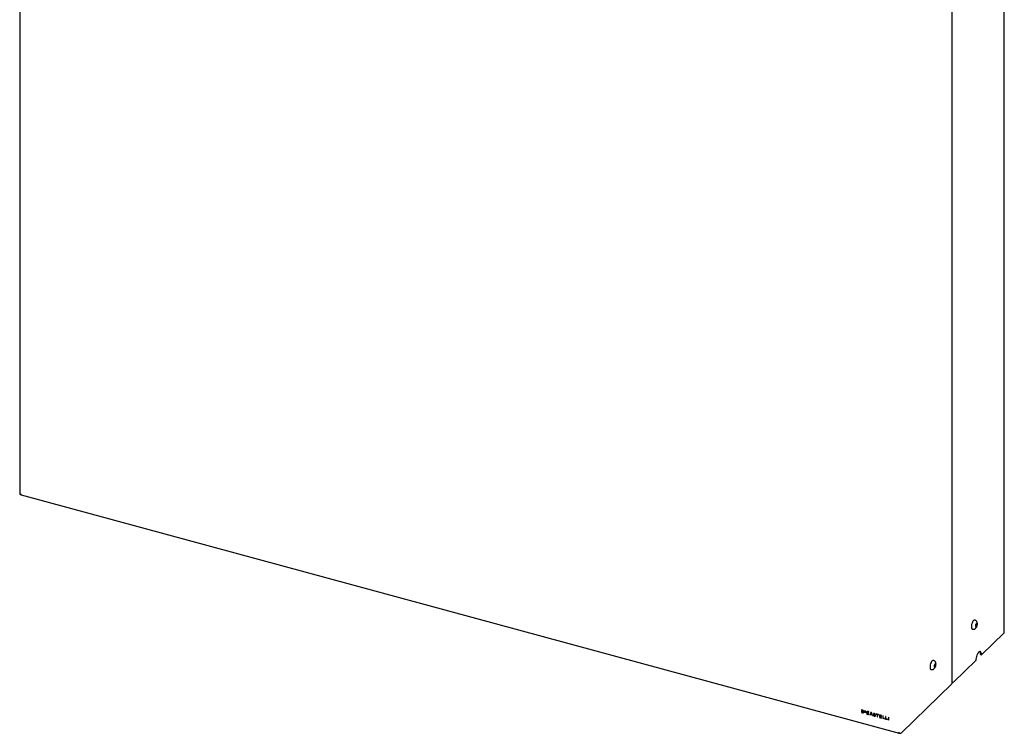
# Model space of a CAD drawing. Header units: millimetres. Extents: x -474 to 5676, y -231 to 4074.
# Tile 11 of 43: x 3675 to 4564, y 1368 to 2013. Entities that reach past the tile are written whole.
import ezdxf

# ---------------------------------------------------------------- set-up
doc = ezdxf.new("R2010")
doc.units = ezdxf.units.MM
doc.header["$LTSCALE"] = 12

msp = doc.modelspace()

# ---------------------------------------------------------------- linework, layer by layer
for p, q in [((4516.65, 1413.71), (4516.65, 2846.89)), ((3674.91, 2246.83), (3674.91, 1584.88)), ((4563.77, 1459.7), (4563.77, 2121.65)), ((3675.93, 1584), (3675.93, 1584.82)), ((3676.05, 1584.12), (3675.93, 1584)), ((3676.32, 1583.85), (4468.9, 1368.44)), ((4537.31, 1470.62), (4537.1, 1470.68)), ((4538.44, 1467.46), (4537.74, 1466.27)), ((4538.38, 1467.36), (4539.02, 1467.18)), ((4539.02, 1467.18), (4538.44, 1467.46)), ((4538.92, 1465.72), (4539.02, 1467.18)), ((4534.89, 1462.58), (4535.1, 1462.52)), ((4537.74, 1466.27), (4537.64, 1464.81)), ((4537.64, 1464.81), (4538.22, 1464.53)), ((4537.73, 1466.04), (4538.92, 1465.72)), ((4538.22, 1464.53), (4538.92, 1465.72)), ((4543.24, 1439.41), (4563.55, 1459.24)), ((4499.97, 1434.18), (4499.76, 1434.24)), ((4518.22, 1415), (4538.01, 1434.31)), ((4542.39, 1439.64), (4543.24, 1439.41)), ((4497.56, 1426.14), (4497.77, 1426.08)), ((4500.41, 1429.83), (4500.3, 1428.37)), ((4500.3, 1428.37), (4500.89, 1428.09)), ((4500.39, 1429.6), (4501.58, 1429.28)), ((4501.1, 1431.02), (4500.41, 1429.83)), ((4500.89, 1428.09), (4501.58, 1429.28)), ((4501.04, 1430.92), (4501.69, 1430.74)), ((4501.69, 1430.74), (4501.1, 1431.02)), ((4501.58, 1429.28), (4501.69, 1430.74)), ((4471.1, 1369.01), (4516.43, 1413.25)), ((4434.79, 1389.51), (4434.83, 1389.54)), ((4434.79, 1389.51), (4434.79, 1387.18)), ((4435.73, 1389.25), (4434.79, 1389.51)), ((4434.79, 1387.18), (4435.89, 1386.88)), ((4435.77, 1389.29), (4434.83, 1389.54)), ((4435.72, 1388.96), (4435.1, 1389.13)), ((4435.1, 1389.13), (4435.1, 1387.39)), ((4435.1, 1387.39), (4435.14, 1387.42)), ((4435.1, 1387.39), (4435.86, 1387.18)), ((4435.14, 1389.12), (4435.14, 1387.42)), ((4435.14, 1387.42), (4435.9, 1387.21)), ((4435.73, 1389.25), (4435.77, 1389.29)), ((4435.86, 1387.18), (4435.9, 1387.21)), ((4436.81, 1387.11), (4436.84, 1387.15)), ((4436.9, 1387.21), (4436.93, 1387.25)), ((4437.67, 1388.73), (4437.7, 1388.76)), ((4438.65, 1388.46), (4437.67, 1388.73)), ((4437.67, 1388.73), (4437.67, 1387.42)), ((4437.67, 1387.42), (4438.65, 1387.15)), ((4438.69, 1388.5), (4437.7, 1388.76)), ((4437.85, 1388.5), (4438.65, 1388.28)), ((4437.85, 1388.11), (4437.85, 1388.5)), ((4437.85, 1388.11), (4437.89, 1388.15)), ((4438.65, 1387.9), (4437.85, 1388.11)), ((4437.85, 1387.93), (4438.65, 1387.72)), ((4437.85, 1387.54), (4437.85, 1387.93)), ((4437.85, 1387.54), (4437.89, 1387.58)), ((4438.65, 1387.33), (4437.85, 1387.54)), ((4437.89, 1388.15), (4437.89, 1388.49)), ((4438.69, 1387.93), (4437.89, 1388.15)), ((4437.89, 1387.58), (4437.89, 1387.92)), ((4438.69, 1387.36), (4437.89, 1387.58)), ((4438.65, 1388.46), (4438.69, 1388.5)), ((4438.65, 1388.28), (4438.65, 1388.46)), ((4438.65, 1388.28), (4438.69, 1388.32)), ((4438.65, 1387.9), (4438.69, 1387.93)), ((4438.65, 1387.72), (4438.65, 1387.9)), ((4438.65, 1387.72), (4438.69, 1387.76)), ((4438.65, 1387.33), (4438.69, 1387.36)), ((4438.65, 1387.15), (4438.65, 1387.33)), ((4438.65, 1387.15), (4438.69, 1387.19)), ((4438.69, 1388.32), (4438.69, 1388.5)), ((4438.69, 1387.76), (4438.69, 1387.93)), ((4438.69, 1387.19), (4438.69, 1387.36)), ((4439.64, 1387.83), (4439.6, 1387.79)), ((4439.67, 1386.87), (4439.7, 1386.9)), ((4440.02, 1386.21), (4440.77, 1387.61)), ((4440.3, 1386), (4441.05, 1387.42)), ((4440.34, 1386.04), (4441.06, 1387.41)), ((4441.15, 1388.32), (4440.9, 1387.85)), ((4441.15, 1388.32), (4441.19, 1388.36)), ((4441.48, 1388.23), (4441.15, 1388.32)), ((4441.18, 1387.66), (4441.48, 1388.23)), ((4441.18, 1387.66), (4441.21, 1387.69)), ((4441.52, 1388.27), (4441.19, 1388.36)), ((4441.21, 1387.69), (4441.52, 1388.27)), ((4441.22, 1387.23), (4441.42, 1387.4)), ((4441.42, 1387.4), (4441.46, 1387.44)), ((4441.48, 1388.23), (4441.52, 1388.27)), ((4443.42, 1387.21), (4442.33, 1385.13)), ((4443.58, 1386.8), (4443.14, 1385.95)), ((4443.59, 1386.78), (4443.18, 1385.99)), ((4443.42, 1387.21), (4443.45, 1387.24)), ((4443.75, 1387.12), (4443.42, 1387.21)), ((4443.78, 1387.15), (4443.45, 1387.24)), ((4444.02, 1385.71), (4443.58, 1386.8)), ((4443.75, 1387.12), (4443.78, 1387.15)), ((4444.83, 1384.45), (4443.75, 1387.12)), ((4444.86, 1384.49), (4443.78, 1387.15)), ((4439.9, 1385.97), (4439.59, 1385.39)), ((4439.59, 1385.39), (4439.93, 1385.3)), ((4439.93, 1385.3), (4440.17, 1385.77)), ((4439.93, 1385.3), (4439.96, 1385.34)), ((4439.96, 1385.34), (4440.19, 1385.76)), ((4440.3, 1386), (4440.34, 1386.04)), ((4440.45, 1385.93), (4440.48, 1385.97)), ((4441.23, 1386), (4441.27, 1386.03)), ((4441.43, 1385.72), (4441.23, 1386)), ((4441.47, 1385.75), (4441.27, 1386.03)), ((4441.43, 1385.72), (4441.47, 1385.75)), ((4442.33, 1385.13), (4442.66, 1385.04)), ((4442.66, 1385.04), (4443.01, 1385.69)), ((4442.66, 1385.04), (4442.7, 1385.08)), ((4442.7, 1385.08), (4443.02, 1385.69)), ((4443.01, 1385.69), (4444.16, 1385.38)), ((4443.14, 1385.95), (4443.18, 1385.99)), ((4443.14, 1385.95), (4444.02, 1385.71)), ((4443.18, 1385.99), (4444, 1385.76)), ((4444.16, 1385.38), (4444.5, 1384.54)), ((4444.5, 1384.54), (4444.83, 1384.45)), ((4444.83, 1384.45), (4444.86, 1384.49)), ((4445.5, 1384.91), (4445.54, 1384.95)), ((4445.81, 1384.83), (4445.5, 1384.91)), ((4445.84, 1384.86), (4445.54, 1384.95)), ((4445.8, 1386.35), (4445.76, 1386.31)), ((4445.81, 1384.83), (4445.84, 1384.86)), ((4445.93, 1384.53), (4445.97, 1384.56)), ((4446.98, 1384.24), (4447.02, 1384.27)), ((4447.04, 1386.12), (4447.07, 1386.16)), ((4447.05, 1385.57), (4447.35, 1385.49)), ((4447.07, 1385.02), (4447.1, 1385.06)), ((4447.29, 1384.04), (4447.33, 1384.08)), ((4447.35, 1385.49), (4447.39, 1385.53)), ((4447.43, 1384.53), (4447.47, 1384.56)), ((4448.2, 1385.87), (4448.23, 1385.91)), ((4448.2, 1385.87), (4448.2, 1385.58)), ((4450.17, 1385.34), (4448.2, 1385.87)), ((4448.2, 1385.58), (4448.99, 1385.36)), ((4450.2, 1385.37), (4448.23, 1385.91)), ((4448.99, 1385.36), (4448.99, 1383.32)), ((4448.99, 1383.32), (4449.38, 1383.21)), ((4449.38, 1385.26), (4450.17, 1385.04)), ((4449.38, 1383.21), (4449.38, 1385.26)), ((4449.38, 1383.21), (4449.41, 1383.25)), ((4449.41, 1383.25), (4449.41, 1385.25)), ((4450.17, 1385.34), (4450.2, 1385.37)), ((4450.17, 1385.04), (4450.17, 1385.34)), ((4450.17, 1385.04), (4450.2, 1385.08)), ((4450.2, 1385.08), (4450.2, 1385.37)), ((4451.13, 1385.06), (4451.17, 1385.1)), ((4451.13, 1385.06), (4451.13, 1382.74)), ((4452.9, 1384.58), (4451.13, 1385.06)), ((4451.13, 1382.74), (4452.9, 1382.26)), ((4452.93, 1384.62), (4451.17, 1385.1)), ((4451.43, 1384.69), (4452.9, 1384.29)), ((4451.43, 1383.96), (4451.43, 1384.69)), ((4451.43, 1383.96), (4451.47, 1384)), ((4452.9, 1383.57), (4451.43, 1383.96)), ((4451.43, 1383.67), (4452.9, 1383.27)), ((4451.43, 1382.95), (4451.43, 1383.67)), ((4451.43, 1382.95), (4451.47, 1382.98)), ((4452.9, 1382.55), (4451.43, 1382.95)), ((4451.47, 1384), (4451.47, 1384.68)), ((4452.93, 1383.6), (4451.47, 1384)), ((4451.47, 1382.98), (4451.47, 1383.66)), ((4452.93, 1382.59), (4451.47, 1382.98)), ((4452.9, 1384.58), (4452.93, 1384.62)), ((4452.9, 1384.29), (4452.9, 1384.58)), ((4452.9, 1384.29), (4452.93, 1384.33)), ((4452.9, 1383.57), (4452.93, 1383.6)), ((4452.9, 1383.27), (4452.9, 1383.57)), ((4452.9, 1383.27), (4452.93, 1383.31)), ((4452.9, 1382.55), (4452.93, 1382.59)), ((4452.9, 1382.26), (4452.9, 1382.55)), ((4452.9, 1382.26), (4452.93, 1382.29)), ((4452.93, 1384.33), (4452.93, 1384.62)), ((4452.93, 1383.31), (4452.93, 1383.6)), ((4452.93, 1382.29), (4452.93, 1382.59)), ((4453.96, 1384.31), (4454, 1384.34)), ((4453.96, 1384.31), (4453.96, 1381.97)), ((4454.27, 1384.22), (4453.96, 1384.31)), ((4453.96, 1381.97), (4455.64, 1381.51)), ((4454.3, 1384.26), (4454, 1384.34)), ((4454.27, 1384.22), (4454.3, 1384.26)), ((4454.27, 1382.18), (4454.27, 1384.22)), ((4454.27, 1382.18), (4454.3, 1382.21)), ((4455.64, 1381.8), (4454.27, 1382.18)), ((4454.3, 1382.21), (4454.3, 1384.26)), ((4455.68, 1381.84), (4454.3, 1382.21)), ((4455.64, 1381.8), (4455.68, 1381.84)), ((4455.64, 1381.51), (4455.64, 1381.8)), ((4455.64, 1381.51), (4455.68, 1381.55)), ((4455.68, 1381.55), (4455.68, 1381.84)), ((4456.58, 1383.59), (4456.62, 1383.63)), ((4456.58, 1383.59), (4456.58, 1381.25)), ((4456.89, 1383.51), (4456.58, 1383.59)), ((4456.58, 1381.25), (4458.26, 1380.8)), ((4456.92, 1383.55), (4456.62, 1383.63)), ((4456.89, 1383.51), (4456.92, 1383.55)), ((4456.89, 1381.47), (4456.89, 1383.51)), ((4456.89, 1381.47), (4456.92, 1381.5)), ((4458.26, 1381.09), (4456.89, 1381.47)), ((4456.92, 1381.5), (4456.92, 1383.55)), ((4458.3, 1381.13), (4456.92, 1381.5)), ((4458.26, 1381.09), (4458.3, 1381.13)), ((4458.26, 1380.8), (4458.26, 1381.09)), ((4458.26, 1380.8), (4458.3, 1380.83)), ((4458.3, 1380.83), (4458.3, 1381.13)), ((4459.25, 1382.88), (4459.29, 1382.91)), ((4459.56, 1382.8), (4459.25, 1382.88)), ((4459.25, 1382.88), (4459.25, 1380.53)), ((4459.25, 1380.53), (4459.56, 1380.44)), ((4459.6, 1382.83), (4459.29, 1382.91)), ((4459.56, 1382.8), (4459.6, 1382.83)), ((4459.56, 1380.44), (4459.56, 1382.8)), ((4459.56, 1380.44), (4459.6, 1380.48)), ((4459.6, 1380.48), (4459.6, 1382.83)), ((4468.51, 1369.42), (4468.51, 1368.6))]:
    msp.add_line(p, q)
at = {"flags": 128}
for points in [[(3674.91, 1584.88), (3674.92, 1584.77), (3674.99, 1584.58), (3675.14, 1584.41), (3675.35, 1584.24), (3675.62, 1584.11), (3675.93, 1584)], [(4537.1, 1470.68), (4536.97, 1470.7), (4536.5, 1470.6), (4535.99, 1470.23), (4535.49, 1469.61), (4535.01, 1468.79), (4534.61, 1467.82), (4534.3, 1466.77), (4534.1, 1465.71), (4534.03, 1464.72), (4534.1, 1463.85), (4534.3, 1463.17), (4534.61, 1462.73), (4534.89, 1462.58)], [(4543.24, 1439.41), (4543.17, 1440.42), (4542.98, 1441.24), (4542.67, 1441.85), (4542.25, 1442.2), (4541.76, 1442.29), (4541.2, 1442.11), (4540.62, 1441.66), (4540.04, 1440.97), (4539.49, 1440.08), (4538.99, 1439.02), (4538.58, 1437.86), (4538.27, 1436.65), (4538.08, 1435.44), (4538.01, 1434.31)], [(4499.76, 1434.24), (4499.64, 1434.26), (4499.17, 1434.16), (4498.66, 1433.79), (4498.15, 1433.17), (4497.68, 1432.35), (4497.27, 1431.38), (4496.96, 1430.33), (4496.76, 1429.27), (4496.7, 1428.28), (4496.76, 1427.41), (4496.96, 1426.73), (4497.27, 1426.29), (4497.56, 1426.14)], [(4436.84, 1387.15), (4436.85, 1387.15), (4436.93, 1387.25)], [(4445.93, 1386.41), (4445.8, 1386.34), (4445.7, 1386.23), (4445.64, 1386.09), (4445.63, 1385.92), (4445.67, 1385.75), (4445.75, 1385.58), (4445.87, 1385.43), (4446.02, 1385.3)], [(4445.97, 1386.45), (4445.83, 1386.38), (4445.8, 1386.35)], [(4446.13, 1385.54), (4446.05, 1385.61), (4445.99, 1385.69), (4445.95, 1385.78), (4445.93, 1385.87), (4445.94, 1385.95), (4445.97, 1386.02), (4446.02, 1386.08), (4446.09, 1386.12)], [(4446.17, 1385.58), (4446.09, 1385.64), (4446.03, 1385.72), (4445.99, 1385.81), (4445.97, 1385.9), (4445.98, 1385.99), (4446.01, 1386.06), (4446.02, 1386.08)], [(4447.07, 1384.31), (4447.06, 1384.3), (4447.02, 1384.27)]]:
    msp.add_lwpolyline(points, dxfattribs=at)
for centre, radius, start, end in [((3677.69, 1584.76), 1.76, 177.94072, 201.36769), ((3676.47, 1584.26), 0.439, 198.97818, 251.01175), ((4563.13, 1459.72), 0.638, 310.64064, 357.99746), ((4538.94, 1440.08), 3.48, 352.6999, 39.05942), ((4516.01, 1413.73), 0.638, 310.64064, 357.99746), ((4516.68, 1416.98), 2.51, 269.24434, 307.74222), ((4434.56, 1385.02), 4.11, 71.65396, 73.52015), ((4434.46, 1384.97), 4.47, 71.65396, 73.52015), ((4434.5, 1385), 4.47, 71.65396, 73.52015), ((4435.41, 1387.62), 1.38, 36.21864, 71.43084), ((4436.05, 1387.91), 0.751, 255.536, 320.71772), ((4435.29, 1387.5), 1.81, 36.13575, 71.28724), ((4436.13, 1387.83), 0.981, 255.50609, 321.12624), ((4436.09, 1387.96), 0.771, 255.95803, 310.13419), ((4435.32, 1387.53), 1.81, 36.13575, 71.28724), ((4435.83, 1387.85), 0.901, 332.39447, 40.30459), ((4435.83, 1387.78), 1.21, 332.02189, 40.46558), ((4435.87, 1387.82), 1.21, 332.02189, 40.46558), ((4440.23, 1387.14), 0.895, 98.34798, 196.00925), ((4440.96, 1387.19), 1.62, 190.64924, 228.96314), ((4440.24, 1387.2), 0.867, 96.90651, 133.66278), ((4440.32, 1387.05), 0.675, 98.42373, 196.00799), ((4440.85, 1387.08), 1.2, 190.07526, 226.73357), ((4440.43, 1387.08), 0.745, 139.32592, 193.43785), ((4440.88, 1387.11), 1.2, 190.07526, 226.73357), ((4440.23, 1386.71), 1.32, 59.61183, 95.7098), ((4440.27, 1386.75), 1.32, 59.61183, 95.7098), ((4440.32, 1386.75), 0.972, 61.94466, 95.84861), ((4440.15, 1386.42), 1.34, 37.05671, 48.03645), ((4440.02, 1386.29), 1.79, 38.39183, 49.70383), ((4440.05, 1386.32), 1.79, 38.39183, 49.70383), ((4440.97, 1387.11), 1.56, 239.47816, 248.99894), ((4440.85, 1387.01), 1.15, 241.20473, 249.30963), ((4440.89, 1387.05), 1.15, 241.20473, 249.30963), ((4440.86, 1386.58), 1.03, 243.92504, 303.33057), ((4440.79, 1386.61), 0.756, 243.3119, 305.93302), ((4440.82, 1386.65), 0.756, 243.3119, 305.93302), ((4446.35, 1384.94), 0.846, 182.19644, 226.93276), ((4446.79, 1385.34), 1.44, 225.06037, 285.36118), ((4446.26, 1384.84), 0.457, 182.1366, 223.87236), ((4446.3, 1384.88), 0.457, 182.1366, 223.87236), ((4446.22, 1385.25), 1.19, 46.81298, 103.96581), ((4446.72, 1385.32), 1.12, 225.32122, 283.77785), ((4446.26, 1385.29), 1.19, 46.81298, 103.96581), ((4446.75, 1385.36), 1.12, 225.32122, 283.77785), ((4447.95, 1388.18), 3.47, 236.15711, 245.07592), ((4446.3, 1385.29), 0.853, 46.79381, 104.11731), ((4447.83, 1388.08), 3.05, 236.15715, 245.07562), ((4447.87, 1388.12), 3.05, 236.15715, 245.07562), ((4444.37, 1380.55), 4.97, 58.38193, 64.77031), ((4444.93, 1381.78), 3.89, 56.6181, 65.4203), ((4444.97, 1381.81), 3.89, 56.6181, 65.4203), ((4446.49, 1385.51), 0.567, 6.91602, 45.68532), ((4446.76, 1384.45), 0.382, 15.10535, 56.87079), ((4446.85, 1384.49), 0.291, 297.61027, 11.61452), ((4446.4, 1385.41), 0.959, 5.02943, 48.25339), ((4446.44, 1385.44), 0.959, 5.02943, 48.25339), ((4446.68, 1384.35), 0.77, 12.995, 59.9336), ((4446.72, 1384.39), 0.77, 12.995, 59.9336), ((4446.93, 1384.41), 0.517, 297.78248, 13.0301), ((4446.93, 1384.45), 0.549, 316.68519, 11.6062), ((4469.39, 1371.42), 2.96, 252.69603, 305.39891), ((4469, 1368.8), 0.366, 224.21922, 301.87163)]:
    msp.add_arc(centre, radius, start, end)
for points, knots in [([(4535.1, 1462.54), (4535.14, 1462.52), (4535.43, 1462.4), (4536.01, 1462.41), (4536.74, 1462.55), (4537.37, 1462.87), (4537.92, 1463.31), (4538.41, 1463.91), (4538.85, 1464.67), (4539.19, 1465.58), (4539.41, 1466.52), (4539.43, 1467.11), (4539.45, 1467.39)], [0, 0, 0, 0, 0.017476, 0.124568, 0.221337, 0.313866, 0.408202, 0.511926, 0.633197, 0.76191, 0.888948, 1, 1, 1, 1]), ([(4539.45, 1467.39), (4539.44, 1467.58), (4539.42, 1468.05), (4539.27, 1468.75), (4538.93, 1469.46), (4538.44, 1470.04), (4537.87, 1470.45), (4537.46, 1470.56), (4537.3, 1470.6)], [0, 0, 0, 0, 0.136778, 0.341424, 0.521881, 0.701511, 0.883201, 1, 1, 1, 1]), ([(4502.11, 1430.95), (4502.1, 1431.14), (4502.09, 1431.61), (4501.93, 1432.31), (4501.6, 1433.02), (4501.1, 1433.6), (4500.54, 1434.01), (4500.13, 1434.12), (4499.96, 1434.16)], [0, 0, 0, 0, 0.1367776, 0.3414239, 0.5218815, 0.7015109, 0.8832013, 1, 1, 1, 1]), ([(4497.77, 1426.1), (4497.81, 1426.08), (4498.1, 1425.96), (4498.68, 1425.97), (4499.4, 1426.11), (4500.03, 1426.43), (4500.58, 1426.87), (4501.08, 1427.47), (4501.51, 1428.23), (4501.86, 1429.14), (4502.07, 1430.08), (4502.1, 1430.67), (4502.11, 1430.95)], [0, 0, 0, 0, 0.017476, 0.124568, 0.221337, 0.313866, 0.408202, 0.511926, 0.633197, 0.76191, 0.888948, 1, 1, 1, 1])]:
    msp.add_open_spline(points, degree=3, knots=knots)

doc.saveas('drawing.dxf')
